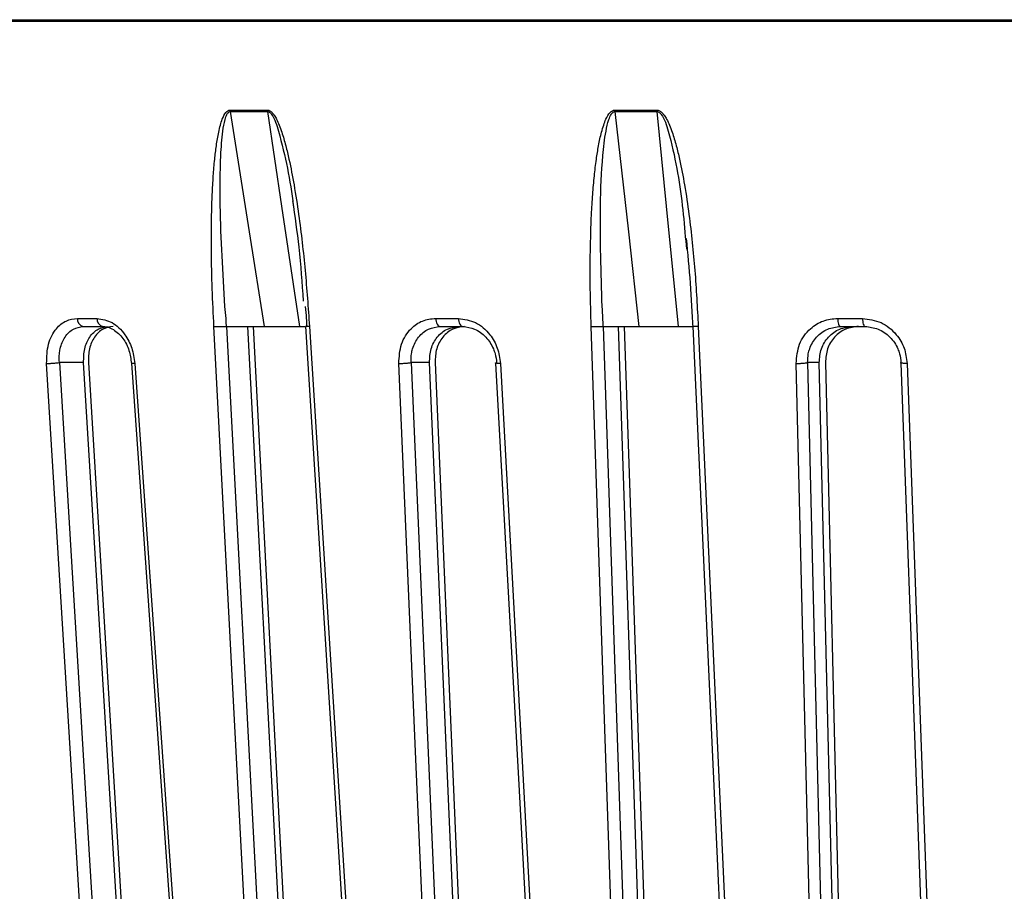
# Model space of a CAD drawing. Header units: millimetres. Extents: x -225 to 131, y -98 to 75.
# Tile 4 of 17: x -82 to -28, y -50 to -1. Entities that reach past the tile are written whole.
import ezdxf

# ---------------------------------------------------------------- set-up
doc = ezdxf.new("R2010")
doc.units = ezdxf.units.MM

msp = doc.modelspace()

# ---------------------------------------------------------------- linework, layer by layer
at = {"color": 7, "linetype": 'Continuous', "lineweight": 25}
for p, q in [((-121.894, -1.5), (121.894, -1.5)), ((121.889, -1.6), (-121.889, -1.6)), ((-70.531, -6.59), (-68.446, -6.59)), ((-49.202, -6.59), (-46.866, -6.59)), ((-45.278, -13.775), (-45.236, -14.213)), ((-79, -18.05), (-77.91, -18.05)), ((-70.731, -18.5), (-68.044, -69.741)), ((-66.873, -69.458), (-69.543, -18.5)), ((-69.255, -18.5), (-66.597, -69.458)), ((-59.138, -18.05), (-57.88, -18.05)), ((-49.848, -18.5), (-48.107, -69.741)), ((-47.28, -69.458), (-49.011, -18.5)), ((-48.685, -18.5), (-46.969, -69.458)), ((-36.854, -18.05), (-35.481, -18.05)), ((-75.676, -69.458), (-78.656, -20.5)), ((-78.39, -20.5), (-75.422, -69.458)), ((-57.356, -69.458), (-59.481, -20.5)), ((-59.173, -20.5), (-57.061, -69.458)), ((-36.688, -69.458), (-37.871, -20.5)), ((-37.533, -20.5), (-36.364, -69.458))]:
    msp.add_line(p, q, dxfattribs=at)
at = {"color": 7, "linetype": 'Continuous', "lineweight": 25, "flags": 128}
for points in [[(-70.54, -6.51), (-70.281, -6.51), (-70.021, -6.51), (-69.761, -6.51), (-69.501, -6.51), (-69.24, -6.51), (-68.978, -6.51), (-68.717, -6.51), (-68.454, -6.51)], [(-49.208, -6.51), (-48.917, -6.51), (-48.626, -6.51), (-48.334, -6.51), (-48.043, -6.51), (-47.75, -6.51), (-47.458, -6.51), (-47.165, -6.51), (-46.872, -6.51)], [(-70.531, -6.59), (-69.475, -13.26), (-68.646, -18.5)], [(-66.678, -18.5), (-67.668, -11.83), (-68.446, -6.59)], [(-49.202, -6.59), (-48.458, -13.26), (-47.873, -18.5)], [(-45.67, -18.5), (-46.34, -11.83), (-46.866, -6.59)], [(-68.745, -69.787), (-70.236, -41.345), (-71.432, -18.5)], [(-66.361, -18.501), (-64.807, -43.168), (-63.131, -69.771)], [(-66.139, -18.5), (-64.311, -47.499), (-62.906, -69.787)], [(-59.138, -18.05), (-59.129, -18.14), (-59.112, -18.225), (-59.088, -18.303), (-59.058, -18.371), (-59.022, -18.426), (-58.981, -18.467), (-58.938, -18.492), (-58.893, -18.5)], [(-57.88, -18.05), (-57.872, -18.14), (-57.856, -18.225), (-57.832, -18.303), (-57.802, -18.371), (-57.767, -18.426), (-57.727, -18.467), (-57.685, -18.492), (-57.641, -18.5)], [(-48.772, -69.787), (-49.738, -41.345), (-50.513, -18.5)], [(-44.889, -18.501), (-43.76, -43.164), (-42.541, -69.767)], [(-44.584, -18.5), (-43.254, -47.499), (-42.232, -69.787)], [(-36.854, -18.05), (-36.849, -18.14), (-36.838, -18.225), (-36.823, -18.303), (-36.804, -18.371), (-36.782, -18.426), (-36.756, -18.467), (-36.729, -18.492), (-36.701, -18.5)], [(-35.481, -18.05), (-35.476, -18.14), (-35.466, -18.225), (-35.452, -18.303), (-35.433, -18.371), (-35.412, -18.426), (-35.388, -18.467), (-35.361, -18.492), (-35.334, -18.5)], [(-77.71, -69.787), (-79.373, -42.47), (-80.707, -20.548)], [(-78.656, -20.5), (-79.409, -20.5), (-80.001, -20.5)], [(-80.001, -20.5), (-78.322, -48.075), (-77.003, -69.741)], [(-76.005, -20.533), (-74.331, -44.231), (-72.526, -69.773)], [(-75.821, -20.548), (-73.854, -48.379), (-72.34, -69.787)], [(-59.047, -69.787), (-60.232, -42.47), (-61.183, -20.548)], [(-59.481, -20.5), (-60.051, -20.5), (-60.498, -20.5)], [(-60.498, -20.5), (-59.301, -48.075), (-58.36, -69.741)], [(-55.815, -20.529), (-54.519, -44.227), (-53.122, -69.769)], [(-55.55, -20.548), (-54.027, -48.379), (-52.856, -69.787)], [(-37.966, -69.787), (-38.625, -42.47), (-39.154, -20.548)], [(-37.871, -20.5), (-38.234, -20.5), (-38.519, -20.5)], [(-38.519, -20.5), (-37.852, -48.075), (-37.328, -69.741)], [(-33.355, -20.525), (-32.491, -44.223), (-31.559, -69.765)], [(-33.005, -20.548), (-31.989, -48.379), (-31.208, -69.787)]]:
    msp.add_lwpolyline(points, dxfattribs=at)
at = {"color": 7, "linetype": 'Continuous', "lineweight": 25}
for centre, radius, start, end in [((-69.709, -6.462), 0.832, 183.3206, 188.8205), ((-48.027, -6.463), 1.182, 182.3132, 186.1726), ((-78.58, -18.088), 0.422, 174.8124, 257.1804), ((-77.49, -18.09), 0.421, 174.5485, 256.6885)]:
    msp.add_arc(centre, radius, start, end, dxfattribs=at)
for points, knots in [([(-71.432, -18.5), (-71.467, -17.806), (-71.536, -16.414), (-71.579, -14.347), (-71.571, -12.6), (-71.528, -11.212), (-71.472, -10.189), (-71.397, -9.288), (-71.303, -8.478), (-71.196, -7.843), (-71.081, -7.355), (-70.961, -6.978), (-70.83, -6.695), (-70.665, -6.532), (-70.579, -6.517), (-70.54, -6.51)], [0, 0, 0, 0, 0.167566, 0.3364219, 0.4997246, 0.5908149, 0.6739727, 0.7492807, 0.8116173, 0.8741937, 0.9083026, 0.9369352, 0.9746426, 0.9882798, 1, 1, 1, 1]), ([(-68.454, -6.51), (-68.413, -6.517), (-68.325, -6.532), (-68.199, -6.642), (-68.075, -6.803), (-67.943, -7.04), (-67.804, -7.355), (-67.63, -7.843), (-67.446, -8.478), (-67.216, -9.452), (-66.97, -10.727), (-66.655, -12.78), (-66.353, -15.397), (-66.21, -17.466), (-66.139, -18.5)], [0, 0, 0, 0, 0.011715, 0.02535, 0.042264, 0.063186, 0.091791, 0.125922, 0.188493, 0.250824, 0.366653, 0.500345, 0.750124, 1, 1, 1, 1]), ([(-68.454, -6.51), (-68.453, -6.525), (-68.451, -6.552), (-68.448, -6.578), (-68.446, -6.59)], [0, 0, 0, 0, 0.559968, 1, 1, 1, 1]), ([(-50.513, -18.5), (-50.534, -17.806), (-50.577, -16.414), (-50.573, -14.347), (-50.521, -12.6), (-50.437, -11.212), (-50.349, -10.189), (-50.241, -9.288), (-50.115, -8.478), (-49.979, -7.843), (-49.838, -7.355), (-49.693, -6.978), (-49.539, -6.695), (-49.349, -6.532), (-49.252, -6.517), (-49.208, -6.51)], [0, 0, 0, 0, 0.167566, 0.336422, 0.499725, 0.590815, 0.673973, 0.749281, 0.811617, 0.874194, 0.908303, 0.936935, 0.974643, 0.98828, 1, 1, 1, 1]), ([(-46.872, -6.51), (-46.826, -6.517), (-46.728, -6.532), (-46.59, -6.642), (-46.456, -6.803), (-46.314, -7.04), (-46.167, -7.355), (-45.985, -7.843), (-45.795, -8.478), (-45.563, -9.452), (-45.319, -10.727), (-45.019, -12.78), (-44.747, -15.397), (-44.638, -17.466), (-44.584, -18.5)], [0, 0, 0, 0, 0.011715, 0.02535, 0.042264, 0.063186, 0.091791, 0.125922, 0.188493, 0.250824, 0.366653, 0.500345, 0.750124, 1, 1, 1, 1]), ([(-46.872, -6.51), (-46.871, -6.525), (-46.87, -6.552), (-46.867, -6.578), (-46.866, -6.59)], [0, 0, 0, 0, 0.559968, 1, 1, 1, 1]), ([(-70.822, -17.396), (-70.935, -15.528), (-71.105, -12.731), (-71.091, -9.489), (-70.982, -7.898), (-70.855, -7.136), (-70.742, -6.787), (-70.653, -6.649), (-70.587, -6.598), (-70.55, -6.593), (-70.531, -6.59)], [0, 0, 0, 0, 0.506374, 0.758088, 0.883, 0.944303, 0.973771, 0.987488, 0.993875, 1, 1, 1, 1]), ([(-68.446, -6.59), (-68.427, -6.593), (-68.388, -6.598), (-68.313, -6.649), (-68.062, -6.96), (-67.534, -8.73), (-67.19, -10.432), (-67.026, -11.84), (-67.024, -11.861)], [0, 0, 0, 0, 0.01228, 0.025086, 0.052588, 0.233906, 0.988416, 1, 1, 1, 1]), ([(-49.908, -17.396), (-49.97, -15.528), (-50.063, -12.731), (-49.933, -9.489), (-49.754, -7.898), (-49.585, -7.136), (-49.446, -6.787), (-49.341, -6.649), (-49.265, -6.598), (-49.223, -6.593), (-49.202, -6.59)], [0, 0, 0, 0, 0.5063741, 0.7580878, 0.8830003, 0.9443031, 0.9737708, 0.9874881, 0.993875, 1, 1, 1, 1]), ([(-46.866, -6.59), (-46.845, -6.593), (-46.802, -6.598), (-46.72, -6.649), (-46.45, -6.96), (-45.92, -8.73), (-45.512, -11.064), (-45.335, -13.114), (-45.278, -13.775)], [0, 0, 0, 0, 0.009117, 0.018624, 0.039041, 0.173653, 0.733804, 1, 1, 1, 1]), ([(-67.071, -11.536), (-66.948, -12.393), (-66.683, -14.24), (-66.552, -16.095), (-66.482, -17.09)], [0, 0, 0, 0, 0.464177, 1, 1, 1, 1]), ([(-45.252, -13.626), (-45.172, -14.453), (-45.012, -16.108), (-44.928, -17.768), (-44.885, -18.6)], [0, 0, 0, 0, 0.499569, 1, 1, 1, 1]), ([(-70.743, -18.429), (-70.747, -18.306), (-70.76, -17.958), (-70.798, -17.617), (-70.822, -17.396)], [0, 0, 0, 0, 0.354009, 1, 1, 1, 1]), ([(-66.379, -17.396), (-66.353, -17.617), (-66.312, -17.958), (-66.296, -18.306), (-66.291, -18.429)], [0, 0, 0, 0, 0.64599, 1, 1, 1, 1]), ([(-49.856, -18.429), (-49.859, -18.306), (-49.867, -17.958), (-49.892, -17.617), (-49.908, -17.396)], [0, 0, 0, 0, 0.354009, 1, 1, 1, 1]), ([(-80.707, -20.548), (-80.697, -20.18), (-80.675, -19.447), (-80.232, -18.626), (-79.647, -18.137), (-79.216, -18.079), (-79, -18.05)], [0, 0, 0, 0, 0.280377, 0.559712, 0.779882, 1, 1, 1, 1]), ([(-80.001, -20.5), (-80.006, -20.336), (-80.015, -20.074), (-79.933, -19.58), (-79.761, -19.155), (-79.48, -18.821), (-79.153, -18.569), (-78.863, -18.527), (-78.673, -18.5)], [0, 0, 0, 0, 0.157699, 0.250775, 0.500212, 0.631323, 0.758454, 1, 1, 1, 1]), ([(-78.673, -18.5), (-78.471, -18.5), (-78.111, -18.5), (-77.747, -18.5), (-77.587, -18.5)], [0, 0, 0, 0, 0.56, 1, 1, 1, 1]), ([(-78.656, -20.5), (-78.651, -20.238), (-78.642, -19.716), (-78.39, -19.155), (-78.105, -18.821), (-77.774, -18.569), (-77.484, -18.527), (-77.294, -18.5)], [0, 0, 0, 0, 0.250253, 0.499605, 0.630271, 0.757378, 1, 1, 1, 1]), ([(-77.023, -18.5), (-77.214, -18.528), (-77.505, -18.569), (-77.838, -18.822), (-78.123, -19.156), (-78.376, -19.717), (-78.386, -20.239), (-78.39, -20.5)], [0, 0, 0, 0, 0.242837, 0.37006, 0.500846, 0.750309, 1, 1, 1, 1]), ([(-77.91, -18.05), (-77.625, -18.097), (-77.057, -18.192), (-76.378, -18.861), (-75.945, -19.683), (-75.862, -20.259), (-75.821, -20.548)], [0, 0, 0, 0, 0.27982, 0.559169, 0.779392, 1, 1, 1, 1]), ([(-77.643, -18.493), (-77.535, -18.5), (-77.322, -18.514), (-77.008, -18.656), (-76.722, -18.872), (-76.403, -19.237), (-76.105, -19.801), (-76.037, -20.308), (-76.004, -20.552)], [0, 0, 0, 0, 0.140024, 0.276364, 0.408075, 0.53598, 0.777108, 1, 1, 1, 1]), ([(-71.432, -18.5), (-71.377, -18.5), (-71.264, -18.5), (-71.072, -18.5), (-70.922, -18.5), (-70.812, -18.5), (-70.763, -18.5), (-70.737, -18.5)], [0, 0, 0, 0, 0.2440496, 0.4994426, 0.7153198, 0.8491754, 1, 1, 1, 1]), ([(-70.737, -18.5), (-70.738, -18.488), (-70.74, -18.464), (-70.742, -18.441), (-70.743, -18.429)], [0, 0, 0, 0, 0.499999, 1, 1, 1, 1]), ([(-70.737, -18.5), (-70.602, -18.5), (-70.331, -18.5), (-69.764, -18.5), (-69.268, -18.5), (-68.894, -18.5), (-68.728, -18.5), (-68.646, -18.5)], [0, 0, 0, 0, 0.250365, 0.49979, 0.749195, 0.874833, 1, 1, 1, 1]), ([(-69.249, -18.5), (-69.159, -18.5), (-68.98, -18.5), (-68.597, -18.5), (-68.261, -18.5), (-68.006, -18.5), (-67.894, -18.5), (-67.838, -18.5)], [0, 0, 0, 0, 0.25034, 0.499759, 0.749142, 0.874835, 1, 1, 1, 1]), ([(-68.646, -18.5), (-68.28, -18.5), (-67.628, -18.5), (-66.968, -18.5), (-66.678, -18.5)], [0, 0, 0, 0, 0.559999, 1, 1, 1, 1]), ([(-66.678, -18.5), (-66.599, -18.5), (-66.49, -18.5), (-66.41, -18.5), (-66.389, -18.5)], [0, 0, 0, 0, 0.7305903, 1, 1, 1, 1]), ([(-66.139, -18.5), (-66.188, -18.5), (-66.263, -18.5), (-66.325, -18.5), (-66.35, -18.5), (-66.36, -18.5), (-66.36, -18.5), (-66.36, -18.5)], [0, 0, 0, 0, 0.4179764, 0.6401227, 0.8650992, 0.9726836, 1, 1, 1, 1]), ([(-66.291, -18.429), (-66.29, -18.441), (-66.288, -18.464), (-66.286, -18.488), (-66.285, -18.5)], [0, 0, 0, 0, 0.500001, 1, 1, 1, 1]), ([(-61.183, -20.548), (-61.161, -20.18), (-61.116, -19.447), (-60.578, -18.626), (-59.888, -18.137), (-59.388, -18.079), (-59.138, -18.05)], [0, 0, 0, 0, 0.280377, 0.559712, 0.779882, 1, 1, 1, 1]), ([(-60.498, -20.5), (-60.499, -20.336), (-60.5, -20.074), (-60.387, -19.58), (-60.173, -19.155), (-59.837, -18.821), (-59.449, -18.569), (-59.113, -18.527), (-58.893, -18.5)], [0, 0, 0, 0, 0.157699, 0.250775, 0.500212, 0.631323, 0.758454, 1, 1, 1, 1]), ([(-59.481, -20.5), (-59.469, -20.238), (-59.444, -19.716), (-59.135, -19.155), (-58.797, -18.821), (-58.406, -18.569), (-58.07, -18.527), (-57.85, -18.5)], [0, 0, 0, 0, 0.250253, 0.499605, 0.630271, 0.757378, 1, 1, 1, 1]), ([(-57.538, -18.5), (-57.759, -18.528), (-58.096, -18.569), (-58.488, -18.822), (-58.827, -19.156), (-59.135, -19.717), (-59.16, -20.239), (-59.173, -20.5)], [0, 0, 0, 0, 0.2428375, 0.3700598, 0.5008463, 0.750309, 1, 1, 1, 1]), ([(-58.893, -18.5), (-58.66, -18.5), (-58.243, -18.5), (-57.825, -18.5), (-57.641, -18.5)], [0, 0, 0, 0, 0.56, 1, 1, 1, 1]), ([(-57.88, -18.05), (-57.554, -18.097), (-56.903, -18.192), (-56.143, -18.861), (-55.669, -19.683), (-55.59, -20.259), (-55.55, -20.548)], [0, 0, 0, 0, 0.27982, 0.559169, 0.779392, 1, 1, 1, 1]), ([(-57.641, -18.5), (-57.416, -18.527), (-57.073, -18.569), (-56.648, -18.821), (-56.263, -19.155), (-55.989, -19.58), (-55.816, -20.074), (-55.772, -20.336), (-55.762, -20.5), (-55.762, -20.5)], [0, 0, 0, 0, 0.241554, 0.368683, 0.499786, 0.749213, 0.84233, 0.999996, 1, 1, 1, 1]), ([(-50.513, -18.5), (-50.452, -18.5), (-50.328, -18.5), (-50.139, -18.5), (-50.002, -18.5), (-49.908, -18.5), (-49.871, -18.5), (-49.852, -18.5)], [0, 0, 0, 0, 0.24405, 0.499443, 0.71532, 0.849175, 1, 1, 1, 1]), ([(-49.852, -18.5), (-49.853, -18.488), (-49.854, -18.464), (-49.855, -18.441), (-49.856, -18.429)], [0, 0, 0, 0, 0.499999, 1, 1, 1, 1]), ([(-49.852, -18.5), (-49.748, -18.5), (-49.54, -18.5), (-49.026, -18.5), (-48.539, -18.5), (-48.148, -18.5), (-47.965, -18.5), (-47.873, -18.5)], [0, 0, 0, 0, 0.250365, 0.49979, 0.749195, 0.874833, 1, 1, 1, 1]), ([(-48.681, -18.5), (-48.613, -18.5), (-48.478, -18.5), (-48.132, -18.5), (-47.802, -18.5), (-47.537, -18.5), (-47.412, -18.5), (-47.35, -18.5)], [0, 0, 0, 0, 0.25034, 0.499759, 0.749142, 0.874835, 1, 1, 1, 1]), ([(-47.873, -18.5), (-47.463, -18.5), (-46.731, -18.5), (-45.994, -18.5), (-45.67, -18.5)], [0, 0, 0, 0, 0.559999, 1, 1, 1, 1]), ([(-45.67, -18.5), (-45.582, -18.5), (-45.407, -18.5), (-45.106, -18.5), (-44.967, -18.5), (-44.874, -18.5)], [0, 0, 0, 0, 0.250749, 0.502012, 1, 1, 1, 1]), ([(-44.584, -18.5), (-44.64, -18.5), (-44.726, -18.5), (-44.81, -18.5), (-44.851, -18.5), (-44.877, -18.5), (-44.885, -18.501), (-44.889, -18.501)], [0, 0, 0, 0, 0.369701, 0.566189, 0.765181, 0.86034, 1, 1, 1, 1]), ([(-39.154, -20.548), (-39.121, -20.18), (-39.055, -19.447), (-38.445, -18.626), (-37.676, -18.137), (-37.128, -18.079), (-36.854, -18.05)], [0, 0, 0, 0, 0.280377, 0.559712, 0.779882, 1, 1, 1, 1]), ([(-38.519, -20.5), (-38.514, -20.336), (-38.508, -20.074), (-38.369, -19.58), (-38.122, -19.155), (-37.743, -18.821), (-37.311, -18.569), (-36.943, -18.527), (-36.701, -18.5)], [0, 0, 0, 0, 0.157699, 0.250775, 0.500212, 0.631323, 0.758454, 1, 1, 1, 1]), ([(-37.871, -20.5), (-37.851, -20.238), (-37.812, -19.716), (-37.46, -19.155), (-37.082, -18.821), (-36.647, -18.569), (-36.279, -18.527), (-36.037, -18.5)], [0, 0, 0, 0, 0.250253, 0.499605, 0.630271, 0.757378, 1, 1, 1, 1]), ([(-35.696, -18.5), (-35.939, -18.528), (-36.308, -18.569), (-36.743, -18.822), (-37.122, -19.156), (-37.473, -19.717), (-37.513, -20.239), (-37.533, -20.5)], [0, 0, 0, 0, 0.2428375, 0.3700598, 0.5008463, 0.750309, 1, 1, 1, 1]), ([(-36.701, -18.5), (-36.447, -18.5), (-35.992, -18.5), (-35.535, -18.5), (-35.334, -18.5)], [0, 0, 0, 0, 0.56, 1, 1, 1, 1]), ([(-35.481, -18.05), (-35.127, -18.097), (-34.42, -18.192), (-33.61, -18.861), (-33.114, -19.683), (-33.041, -20.259), (-33.005, -20.548)], [0, 0, 0, 0, 0.27982, 0.559169, 0.779392, 1, 1, 1, 1]), ([(-35.334, -18.5), (-35.09, -18.527), (-34.717, -18.569), (-34.262, -18.821), (-33.854, -19.155), (-33.569, -19.58), (-33.394, -20.074), (-33.354, -20.336), (-33.348, -20.5), (-33.348, -20.5)], [0, 0, 0, 0, 0.241554, 0.368683, 0.499786, 0.749213, 0.84233, 0.999996, 1, 1, 1, 1]), ([(-80.707, -20.548), (-80.656, -20.547), (-80.577, -20.547), (-80.449, -20.541), (-80.346, -20.535), (-80.245, -20.527), (-80.12, -20.516), (-80.048, -20.506), (-80.001, -20.5)], [0, 0, 0, 0, 0.239379, 0.368293, 0.499962, 0.631636, 0.760566, 1, 1, 1, 1]), ([(-75.821, -20.548), (-75.866, -20.548), (-75.936, -20.547), (-75.97, -20.543), (-75.982, -20.541)], [0, 0, 0, 0, 0.649989, 1, 1, 1, 1]), ([(-61.183, -20.548), (-61.126, -20.547), (-61.037, -20.547), (-60.905, -20.541), (-60.803, -20.535), (-60.707, -20.527), (-60.594, -20.516), (-60.536, -20.506), (-60.498, -20.5)], [0, 0, 0, 0, 0.239379, 0.368293, 0.499962, 0.631636, 0.760566, 1, 1, 1, 1]), ([(-55.813, -20.529), (-55.814, -20.528), (-55.823, -20.525), (-55.819, -20.516), (-55.785, -20.506), (-55.762, -20.5)], [0, 0, 0, 0, 0.0574104, 0.3873271, 1, 1, 1, 1]), ([(-55.55, -20.548), (-55.603, -20.547), (-55.684, -20.547), (-55.758, -20.541), (-55.799, -20.536), (-55.809, -20.531), (-55.813, -20.529)], [0, 0, 0, 0, 0.392971, 0.604581, 0.820702, 1, 1, 1, 1]), ([(-39.154, -20.548), (-39.093, -20.547), (-38.998, -20.547), (-38.867, -20.541), (-38.77, -20.535), (-38.683, -20.527), (-38.586, -20.516), (-38.545, -20.506), (-38.519, -20.5)], [0, 0, 0, 0, 0.239379, 0.368293, 0.499962, 0.631636, 0.760566, 1, 1, 1, 1]), ([(-33.353, -20.524), (-33.358, -20.523), (-33.377, -20.515), (-33.361, -20.507), (-33.348, -20.5)], [0, 0, 0, 0, 0.259392, 1, 1, 1, 1]), ([(-33.005, -20.548), (-33.064, -20.547), (-33.154, -20.547), (-33.249, -20.542), (-33.307, -20.535), (-33.342, -20.53), (-33.35, -20.525), (-33.353, -20.524)], [0, 0, 0, 0, 0.353774, 0.544276, 0.73884, 0.933404, 1, 1, 1, 1])]:
    msp.add_open_spline(points, degree=3, knots=knots, dxfattribs=at)

doc.saveas('drawing.dxf')
